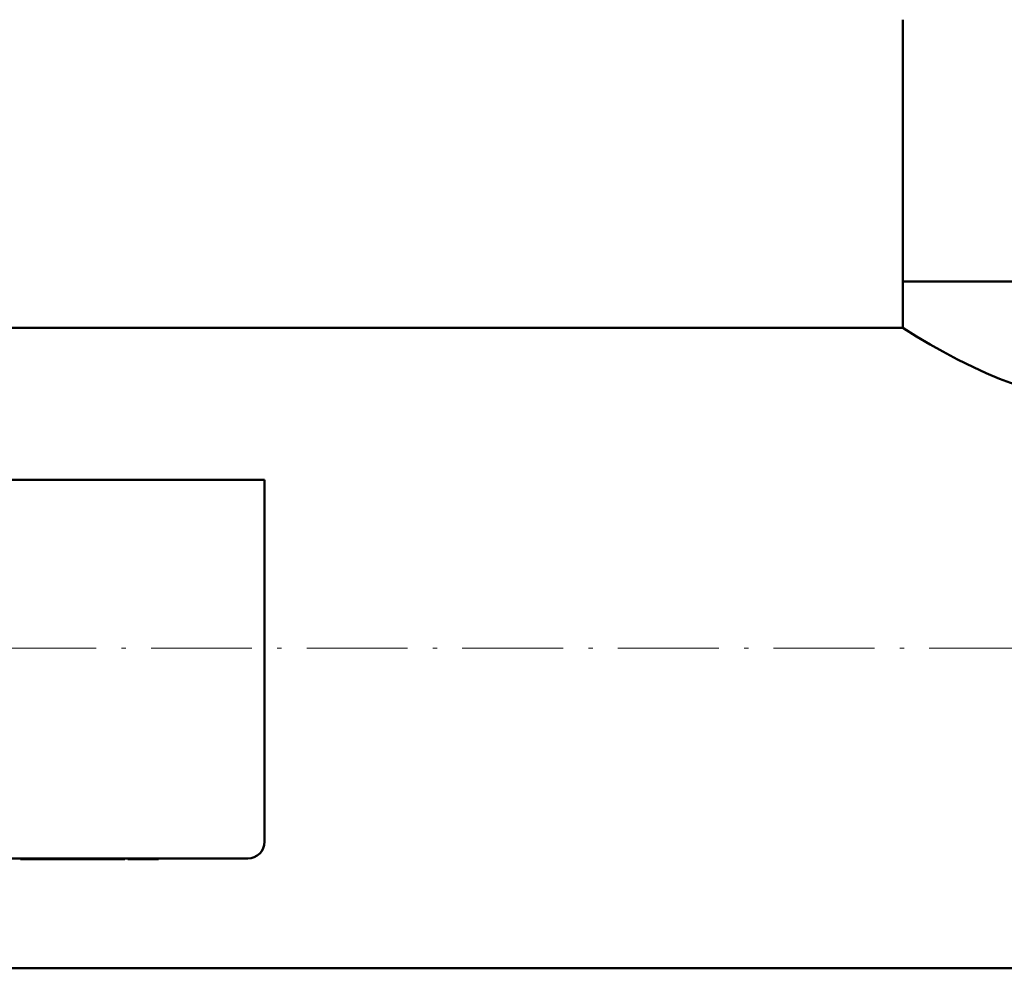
# Model space of a CAD drawing. Extents: x -1358 to 1757, y -1537 to 622.
# Tile 10 of 93: x 168 to 285, y -1532 to -1420. Entities that reach past the tile are written whole.
import ezdxf

# ---------------------------------------------------------------- set-up
doc = ezdxf.new("R2010")
doc.units = 0
doc.linetypes.add('DASHDOT', pattern=[18.5, 12, -3, 0.5, -3])

msp = doc.modelspace()

# ---------------------------------------------------------------- linework, layer by layer
at = {"color": 7, "lineweight": 50}
for p, q in [((272.64, -1450.75), (272.64, -1419.64)), ((278.08, -1450.75), (272.64, -1450.75)), ((289.03, -1450.75), (272.64, -1450.75)), ((272.64, -1456.25), (272.64, -1450.75)), ((289.03, -1450.75), (278.08, -1450.75)), ((272.64, -1456.25), (150.24, -1456.25)), ((196.79, -1474.3), (112.79, -1474.3)), ((196.79, -1517.3), (196.79, -1474.3)), ((114.79, -1519.3), (194.79, -1519.3)), ((167.79, -1519.4), (167.79, -1519.3)), ((167.79, -1519.4), (168.55, -1519.4)), ((168.55, -1519.3), (168.55, -1519.4)), ((168.55, -1519.4), (173.12, -1519.4)), ((173.12, -1519.3), (173.12, -1519.4)), ((175.58, -1519.4), (173.12, -1519.4)), ((175.58, -1519.3), (175.58, -1519.4)), ((176.3, -1519.4), (175.58, -1519.4)), ((176.3, -1519.3), (176.3, -1519.4)), ((176.3, -1519.4), (179.24, -1519.4)), ((179.24, -1519.3), (179.24, -1519.4)), ((179.9, -1519.4), (179.24, -1519.4)), ((179.9, -1519.3), (179.9, -1519.4)), ((180.16, -1519.4), (179.9, -1519.4)), ((180.16, -1519.3), (180.16, -1519.4)), ((180.53, -1519.3), (180.53, -1519.4)), ((181.84, -1519.4), (180.53, -1519.4)), ((181.84, -1519.3), (181.84, -1519.4)), ((182.86, -1519.4), (181.84, -1519.4)), ((182.86, -1519.3), (182.86, -1519.4)), ((184.17, -1519.4), (182.86, -1519.4)), ((184.17, -1519.3), (184.17, -1519.4)), ((416.79, -1532.35), (-143.21, -1532.35))]:
    msp.add_line(p, q, dxfattribs=at)
at = {"color": 7, "linetype": 'DASHDOT', "lineweight": 18}
msp.add_line((472.79, -1494.3), (-199.21, -1494.3), dxfattribs=at)
at = {"color": 7, "linetype": 'DASHDOT', "lineweight": 18, "ltscale": 0.003015}
for p, q in [((169.83, -1519.29), (169.83, -1519.41)), ((173.13, -1519.29), (173.13, -1519.41))]:
    msp.add_line(p, q, dxfattribs=at)
at = {"color": 7, "lineweight": 50}
msp.add_lwpolyline([(289.43, -1463.99), (288.09, -1463.64), (286.78, -1463.24), (285.44, -1462.78), (284.15, -1462.29), (282.55, -1461.63), (281.03, -1460.94), (279.13, -1460), (277.4, -1459.08), (275.88, -1458.22), (274.28, -1457.27), (272.64, -1456.25)], dxfattribs=at)
msp.add_arc((194.79, -1517.3), 2, 269.9994, 359.9994, dxfattribs=at)

doc.saveas('drawing.dxf')
